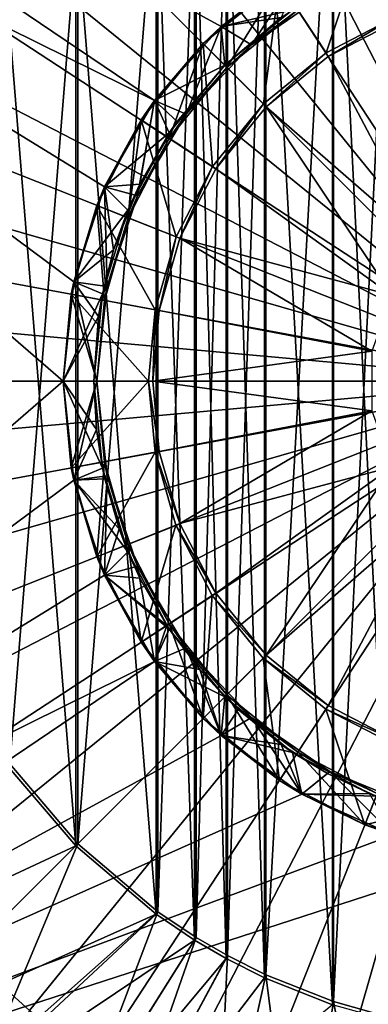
# Model space of a CAD drawing. Header units: metres. Extents: x -900 to 900, y -400 to 400.
# Tile 137 of 249: x -21 to -7, y -25 to 15. Entities that reach past the tile are written whole.
import ezdxf

# ---------------------------------------------------------------- set-up
doc = ezdxf.new("R2010")
doc.units = ezdxf.units.M

msp = doc.modelspace()

# ---------------------------------------------------------------- linework, layer by layer
at = {"layer": 'top'}
for points in [[(-5.948157, -26.198927, -517.427917), (-8.505677, 25.483677, -517.427917), (-5.948157, 26.198927, -517.427917)], [(-5.918982, 26.071234, -514.427917), (-8.463373, -25.359711, -514.427917), (-5.918982, -26.071234, -514.427917)], [(-5.918982, 26.071234, -514.427917), (-8.463373, 25.359711, -514.427917), (-8.463373, -25.359711, -514.427917)], [(-8.505677, -25.483677, -517.427917), (-11.281076, 24.382404, -517.427917), (-8.505677, 25.483677, -517.427917)], [(-8.463373, 25.359711, -514.427917), (-11.225679, -24.263712, -514.427917), (-8.463373, -25.359711, -514.427917)], [(-8.463373, 25.359711, -514.427917), (-11.225679, 24.263712, -514.427917), (-11.225679, -24.263712, -514.427917)], [(-5.948157, -26.198927, -517.427917), (-8.505677, -25.483677, -517.427917), (-8.505677, 25.483677, -517.427917)], [(-11.281076, -24.382404, -517.427917), (-12.852788, 23.59174, -517.427917), (-11.281076, 24.382404, -517.427917)], [(-11.225679, 24.263712, -514.427917), (-12.790017, -23.476776, -514.427917), (-11.225679, -24.263712, -514.427917)], [(-11.225679, 24.263712, -514.427917), (-12.790017, 23.476776, -514.427917), (-12.790017, -23.476776, -514.427917)], [(-8.505677, -25.483677, -517.427917), (-11.281076, -24.382404, -517.427917), (-11.281076, 24.382404, -517.427917)], [(-12.852788, -23.59174, -517.427917), (-14.140537, 22.843149, -517.427917), (-12.852788, 23.59174, -517.427917)], [(-12.790017, 23.476776, -514.427917), (-14.071715, -22.731705, -514.427917), (-12.790017, -23.476776, -514.427917)], [(-12.790017, 23.476776, -514.427917), (-14.071715, 22.731705, -514.427917), (-14.071715, -22.731705, -514.427917)], [(-11.281076, -24.382404, -517.427917), (-12.852788, -23.59174, -517.427917), (-12.852788, 23.59174, -517.427917)], [(-14.140537, -22.843149, -517.427917), (-15.713568, 21.79101, -517.427917), (-14.140537, 22.843149, -517.427917)], [(-14.071715, 22.731705, -514.427917), (-15.637327, -21.684502, -514.427917), (-14.071715, -22.731705, -514.427917)], [(-14.071715, 22.731705, -514.427917), (-15.637327, 21.684502, -514.427917), (-15.637327, -21.684502, -514.427917)], [(-12.852788, -23.59174, -517.427917), (-14.140537, -22.843149, -517.427917), (-14.140537, 22.843149, -517.427917)], [(-15.713568, -21.79101, -517.427917), (-18.996899, 18.996899, -517.427917), (-15.713568, 21.79101, -517.427917)], [(-14.140537, -22.843149, -517.427917), (-15.713568, -21.79101, -517.427917), (-15.713568, 21.79101, -517.427917)], [(-15.637327, 21.684502, -514.427917), (-18.90428, -18.90428, -514.427917), (-15.637327, -21.684502, -514.427917)], [(-15.637327, 21.684502, -514.427917), (-18.90428, 18.90428, -514.427917), (-18.90428, -18.90428, -514.427917)], [(-18.996899, -18.996899, -517.427917), (-21.79101, 15.713568, -517.427917), (-18.996899, 18.996899, -517.427917)], [(-15.713568, -21.79101, -517.427917), (-18.996899, -18.996899, -517.427917), (-18.996899, 18.996899, -517.427917)], [(-18.90428, 18.90428, -514.427917), (-21.684502, -15.637327, -514.427917), (-18.90428, -18.90428, -514.427917)], [(-18.90428, 18.90428, -514.427917), (-21.684502, 15.637327, -514.427917), (-21.684502, -15.637327, -514.427917)], [(-18.996899, -18.996899, -517.427917), (-21.79101, -15.713568, -517.427917), (-21.79101, 15.713568, -517.427917)], [(-18.90428, -18.90428, -514.427917), (-21.684502, -15.637327, -514.427917), (-25.4568, -25.446005, -513.617859)], [(-21.79101, -15.713568, -517.427917), (-18.996899, -18.996899, -517.427917), (-29.359222, -23.826532, -516.470337)], [(-22.692659, -27.93906, -513.617859), (-18.90428, -18.90428, -514.427917), (-25.4568, -25.446005, -513.617859)], [(-15.637327, -21.684502, -514.427917), (-18.90428, -18.90428, -514.427917), (-22.692659, -27.93906, -513.617859)], [(-29.359222, -23.826532, -516.470337), (-18.996899, -18.996899, -517.427917), (-26.741503, -26.731247, -516.470337)], [(-18.996899, -18.996899, -517.427917), (-15.713568, -21.79101, -517.427917), (-26.741503, -26.731247, -516.470337)], [(-19.004459, -30.567604, -513.617859), (-15.637327, -21.684502, -514.427917), (-22.692659, -27.93906, -513.617859)], [(-14.071715, -22.731705, -514.427917), (-15.637327, -21.684502, -514.427917), (-19.004459, -30.567604, -513.617859)], [(-26.741503, -26.731247, -516.470337), (-15.713568, -21.79101, -517.427917), (-23.837786, -29.350086, -516.470337)], [(-15.713568, -21.79101, -517.427917), (-14.140537, -22.843149, -517.427917), (-23.837786, -29.350086, -516.470337)], [(-23.837786, -29.350086, -516.470337), (-14.140537, -22.843149, -517.427917), (-19.962212, -32.111958, -516.470337)], [(-14.140537, -22.843149, -517.427917), (-12.852788, -23.59174, -517.427917), (-19.962212, -32.111958, -516.470337)], [(-17.17609, -31.631153, -513.617859), (-14.071715, -22.731705, -514.427917), (-19.004459, -30.567604, -513.617859)], [(-12.790017, -23.476776, -514.427917), (-14.071715, -22.731705, -514.427917), (-17.17609, -31.631153, -513.617859)], [(-19.962212, -32.111958, -516.470337), (-12.852788, -23.59174, -517.427917), (-18.044041, -33.227703, -516.470337)], [(-12.852788, -23.59174, -517.427917), (-11.281076, -24.382404, -517.427917), (-18.044041, -33.227703, -516.470337)], [(-13.254572, -33.464371, -513.617859), (-12.790017, -23.476776, -514.427917), (-17.17609, -31.631153, -513.617859)], [(-11.225679, -24.263712, -514.427917), (-12.790017, -23.476776, -514.427917), (-13.254572, -33.464371, -513.617859)], [(-18.044041, -33.227703, -516.470337), (-11.281076, -24.382404, -517.427917), (-8.505677, -25.483677, -517.427917)], [(-9.90994, -34.602615, -513.617859), (-11.225679, -24.263712, -514.427917), (-13.254572, -33.464371, -513.617859)], [(-8.463373, -25.359711, -514.427917), (-11.225679, -24.263712, -514.427917), (-9.90994, -34.602615, -513.617859)], [(-6.555231, -35.391762, -513.617859), (-8.463373, -25.359711, -514.427917), (-9.90994, -34.602615, -513.617859)], [(-5.918982, -26.071234, -514.427917), (-8.463373, -25.359711, -514.427917), (-6.555231, -35.391762, -513.617859)]]:
    msp.add_3dface(points, dxfattribs=at)
at = {"layer": 'top012'}
for points in [[(-51.002541, 35.269207, -504.348846), (-15.778372, 11.46307, -504.348846), (-55.270489, 31.001257, -504.348846)], [(-9.752541, 16.888752, -504.348846), (-13.050587, 14.492581, -504.348846), (-51.002541, 35.269207, -504.348846)], [(-13.050587, 14.492581, -504.348846), (-15.778372, 11.46307, -504.348846), (-51.002541, 35.269207, -504.348846)], [(-0.00254, 0.001257, -500.478394), (-6.031011, 32.57785, -500.752808), (-9.118542, 31.852089, -500.752808)], [(-9.118542, 31.852089, -500.752808), (-12.197501, 30.804827, -500.752808), (-0.00254, 0.001257, -500.478394)], [(-17.816677, 7.932621, -504.348846), (-19.076418, 4.055535, -504.348846), (-55.270489, 31.001257, -504.348846)], [(-19.076418, 4.055535, -504.348846), (-19.502541, 0.001257, -504.348846), (-55.270489, 31.001257, -504.348846)], [(-55.270489, 31.001257, -504.348846), (-19.502541, 0.001257, -504.348846), (-55.270489, -30.998743, -504.348846)], [(-55.270489, 31.001257, -504.348846), (-15.778372, 11.46307, -504.348846), (-17.816677, 7.932621, -504.348846)], [(-0.00254, 0.001257, -500.478394), (-12.197501, 30.804827, -500.752808), (-15.218926, 29.42979, -500.752808)], [(-0.00254, 0.001257, -500.478394), (-15.218926, 29.42979, -500.752808), (-18.131529, 27.730606, -500.752808)], [(-18.131529, 27.730606, -500.752808), (-20.88422, 25.721531, -500.752808), (-0.00254, 0.001257, -500.478394)], [(-23.428864, 23.427404, -500.752808), (-0.00254, 0.001257, -500.478394), (-20.88422, 25.721531, -500.752808)], [(-23.428864, 23.427404, -500.752808), (-25.722971, 20.882744, -500.752808), (-0.00254, 0.001257, -500.478394)], [(-25.722971, 20.882744, -500.752808), (-27.732025, 18.130037, -500.752808), (-0.00254, 0.001257, -500.478394)], [(-0.00254, 0.001257, -500.478394), (-27.732025, 18.130037, -500.752808), (-29.431189, 15.217422, -500.752808)], [(-10.67313, 16.32267, -516.818848), (-7.180387, 18.13213, -516.818848), (-8.768456, 13.409317, -516.818848)], [(-8.768456, 13.409317, -516.818848), (-7.180387, 18.13213, -516.818848), (-5.899162, 14.895793, -516.818848)], [(-13.050587, 14.492581, -509.918854), (-10.141697, 15.175577, -509.918854), (-9.752541, 16.888752, -509.918854)], [(-10.67313, 16.32267, -511.418854), (-13.050587, 14.492581, -509.918854), (-9.752541, 16.888752, -509.918854)], [(-13.050587, 14.492581, -504.348846), (-9.752541, 16.888752, -504.348846), (-13.050587, 14.492581, -507.018829)], [(-9.752541, 16.888752, -504.348846), (-9.752541, 16.888752, -507.018829), (-13.050587, 14.492581, -507.018829)], [(-13.050587, 14.492581, -507.018829), (-9.752541, 16.888752, -507.018829), (-10.607772, 14.853582, -507.018829)], [(-13.050587, 14.492581, -515.318848), (-9.752541, 16.888752, -515.318848), (-10.67313, 16.32267, -516.818848)], [(-9.752541, 16.888752, -515.318848), (-13.050587, 14.492581, -515.318848), (-11.81597, 13.747475, -515.318848)], [(-9.752541, 16.888752, -515.318848), (-11.81597, 13.747475, -515.318848), (-8.60778, 15.953231, -515.318848)], [(-13.791122, 13.78984, -511.418854), (-10.67313, 16.32267, -511.418854), (-12.818851, 12.817568, -511.418854)], [(-13.791122, 13.78984, -516.818848), (-10.67313, 16.32267, -516.818848), (-11.32989, 11.32859, -516.818848)], [(-10.67313, 16.32267, -511.418854), (-13.791122, 13.78984, -511.418854), (-13.050587, 14.492581, -509.918854)], [(-13.791122, 13.78984, -516.818848), (-13.050587, 14.492581, -515.318848), (-10.67313, 16.32267, -516.818848)], [(-12.818851, 12.817568, -511.418854), (-10.67313, 16.32267, -511.418854), (-9.920717, 15.171801, -511.418854)], [(-11.32989, 11.32859, -516.818848), (-10.67313, 16.32267, -516.818848), (-8.768456, 13.409317, -516.818848)], [(-8.60778, 15.953231, -515.318848), (-11.81597, 13.747475, -515.318848), (-9.920717, 15.171801, -511.418854)], [(-29.431189, 15.217422, -500.752808), (-30.806202, 12.195987, -500.752808), (-0.00254, 0.001257, -500.478394)], [(-12.907239, 12.905956, -509.918854), (-10.141697, 15.175577, -509.918854), (-13.050587, 14.492581, -509.918854)], [(-12.907239, 12.905956, -509.918854), (-10.607772, 14.853582, -507.018829), (-10.141697, 15.175577, -509.918854)], [(-9.920717, 15.171801, -511.418854), (-11.81597, 13.747475, -515.318848), (-12.818851, 12.817568, -511.418854)], [(-8.768456, 13.409317, -516.818848), (-5.899162, 14.895793, -516.818848), (-8.674462, 13.265568, -504.518829)], [(-5.899162, 14.895793, -516.818848), (-5.835932, 14.736104, -504.518829), (-8.674462, 13.265568, -504.518829)], [(-15.778372, 11.46307, -509.918854), (-12.907239, 12.905956, -509.918854), (-13.050587, 14.492581, -509.918854)], [(-13.791122, 13.78984, -511.418854), (-15.778372, 11.46307, -509.918854), (-13.050587, 14.492581, -509.918854)], [(-15.778372, 11.46307, -504.348846), (-13.050587, 14.492581, -504.348846), (-15.778372, 11.46307, -507.018829)], [(-13.050587, 14.492581, -504.348846), (-13.050587, 14.492581, -507.018829), (-15.778372, 11.46307, -507.018829)], [(-15.778372, 11.46307, -507.018829), (-13.050587, 14.492581, -507.018829), (-12.907239, 12.905956, -507.018829)], [(-15.778372, 11.46307, -515.318848), (-13.050587, 14.492581, -515.318848), (-13.791122, 13.78984, -516.818848)], [(-13.050587, 14.492581, -515.318848), (-15.778372, 11.46307, -515.318848), (-14.479084, 10.907462, -515.318848)], [(-13.050587, 14.492581, -515.318848), (-14.479084, 10.907462, -515.318848), (-11.81597, 13.747475, -515.318848)], [(-13.050587, 14.492581, -507.018829), (-10.607772, 14.853582, -507.018829), (-12.907239, 12.905956, -507.018829)], [(-12.907239, 12.905956, -507.018829), (-10.607772, 14.853582, -507.018829), (-12.907239, 12.905956, -509.918854)], [(-4.502054, 5.363568, -504.518829), (-8.674462, 13.265568, -504.518829), (-5.835932, 14.736104, -504.518829)], [(-16.323954, 10.671847, -511.418854), (-13.791122, 13.78984, -511.418854), (-15.173084, 9.919434, -511.418854)], [(-16.323954, 10.671847, -516.818848), (-13.791122, 13.78984, -516.818848), (-13.410613, 8.767153, -516.818848)], [(-13.791122, 13.78984, -511.418854), (-16.323954, 10.671847, -511.418854), (-15.778372, 11.46307, -509.918854)], [(-16.323954, 10.671847, -516.818848), (-15.778372, 11.46307, -515.318848), (-13.791122, 13.78984, -516.818848)], [(-15.173084, 9.919434, -511.418854), (-13.791122, 13.78984, -511.418854), (-12.818851, 12.817568, -511.418854)], [(-11.81597, 13.747475, -515.318848), (-14.479084, 10.907462, -515.318848), (-12.818851, 12.817568, -511.418854)], [(-13.410613, 8.767153, -516.818848), (-13.791122, 13.78984, -516.818848), (-11.32989, 11.32859, -516.818848)], [(-11.32989, 11.32859, -516.818848), (-8.768456, 13.409317, -516.818848), (-11.208435, 11.207152, -504.518829)], [(-8.768456, 13.409317, -516.818848), (-8.674462, 13.265568, -504.518829), (-11.208435, 11.207152, -504.518829)], [(-15.176861, 10.140414, -509.918854), (-12.907239, 12.905956, -509.918854), (-15.778372, 11.46307, -509.918854)], [(-12.907239, 12.905956, -507.018829), (-14.854865, 10.606489, -507.018829), (-15.778372, 11.46307, -507.018829)], [(-14.854865, 10.606489, -507.018829), (-12.907239, 12.905956, -509.918854), (-15.176861, 10.140414, -509.918854)], [(-14.854865, 10.606489, -507.018829), (-12.907239, 12.905956, -507.018829), (-12.907239, 12.905956, -509.918854)], [(-11.208435, 11.207152, -504.518829), (-8.674462, 13.265568, -504.518829), (-4.502054, 5.363568, -504.518829)], [(-12.818851, 12.817568, -511.418854), (-14.479084, 10.907462, -515.318848), (-15.173084, 9.919434, -511.418854)], [(-31.853441, 9.11702, -500.752808), (-0.00254, 0.001257, -500.478394), (-30.806202, 12.195987, -500.752808)], [(-17.816677, 7.932621, -509.918854), (-15.176861, 10.140414, -509.918854), (-15.778372, 11.46307, -509.918854)], [(-16.323954, 10.671847, -511.418854), (-17.816677, 7.932621, -509.918854), (-15.778372, 11.46307, -509.918854)], [(-17.816677, 7.932621, -504.348846), (-15.778372, 11.46307, -504.348846), (-17.816677, 7.932621, -507.018829)], [(-15.778372, 11.46307, -504.348846), (-15.778372, 11.46307, -507.018829), (-17.816677, 7.932621, -507.018829)], [(-15.778372, 11.46307, -507.018829), (-16.379646, 8.054388, -507.018829), (-17.816677, 7.932621, -507.018829)], [(-17.816677, 7.932621, -515.318848), (-15.778372, 11.46307, -515.318848), (-16.323954, 10.671847, -516.818848)], [(-15.778372, 11.46307, -515.318848), (-17.816677, 7.932621, -515.318848), (-16.474243, 7.564233, -515.318848)], [(-15.778372, 11.46307, -515.318848), (-16.474243, 7.564233, -515.318848), (-14.479084, 10.907462, -515.318848)], [(-14.854865, 10.606489, -507.018829), (-16.379646, 8.054388, -507.018829), (-15.778372, 11.46307, -507.018829)], [(-13.410613, 8.767153, -516.818848), (-11.32989, 11.32859, -516.818848), (-13.26685, 8.67318, -504.518829)], [(-11.32989, 11.32859, -516.818848), (-11.208435, 11.207152, -504.518829), (-13.26685, 8.67318, -504.518829)], [(-14.479084, 10.907462, -515.318848), (-16.474243, 7.564233, -515.318848), (-15.173084, 9.919434, -511.418854)], [(-6.064718, 3.501257, -504.518829), (-13.26685, 8.67318, -504.518829), (-11.208435, 11.207152, -504.518829)], [(-6.064718, 3.501257, -504.518829), (-11.208435, 11.207152, -504.518829), (-4.502054, 5.363568, -504.518829)], [(-18.133411, 7.179104, -511.418854), (-16.323954, 10.671847, -511.418854), (-16.854954, 6.672974, -511.418854)], [(-18.133411, 7.179104, -516.818848), (-16.323954, 10.671847, -516.818848), (-14.897084, 5.897859, -516.818848)], [(-16.323954, 10.671847, -511.418854), (-18.133411, 7.179104, -511.418854), (-17.816677, 7.932621, -509.918854)], [(-18.133411, 7.179104, -516.818848), (-17.816677, 7.932621, -515.318848), (-16.323954, 10.671847, -516.818848)], [(-16.854954, 6.672974, -511.418854), (-16.323954, 10.671847, -511.418854), (-15.173084, 9.919434, -511.418854)], [(-16.379646, 8.054388, -507.018829), (-14.854865, 10.606489, -507.018829), (-15.176861, 10.140414, -509.918854)], [(-14.897084, 5.897859, -516.818848), (-16.323954, 10.671847, -516.818848), (-13.410613, 8.767153, -516.818848)], [(-16.863342, 6.98523, -509.918854), (-15.176861, 10.140414, -509.918854), (-17.816677, 7.932621, -509.918854)], [(-16.379646, 8.054388, -507.018829), (-15.176861, 10.140414, -509.918854), (-16.863342, 6.98523, -509.918854)], [(-15.173084, 9.919434, -511.418854), (-16.474243, 7.564233, -515.318848), (-16.854954, 6.672974, -511.418854)], [(-31.853441, 9.11702, -500.752808), (-32.579182, 6.029484, -500.752808), (-0.00254, 0.001257, -500.478394)], [(-14.897084, 5.897859, -516.818848), (-13.410613, 8.767153, -516.818848), (-14.737387, 5.834649, -504.518829)], [(-13.410613, 8.767153, -516.818848), (-13.26685, 8.67318, -504.518829), (-14.737387, 5.834649, -504.518829)], [(-14.737387, 5.834649, -504.518829), (-13.26685, 8.67318, -504.518829), (-6.064718, 3.501257, -504.518829)], [(-16.379646, 8.054388, -507.018829), (-17.447044, 5.363325, -507.018829), (-17.816677, 7.932621, -507.018829)], [(-17.447044, 5.363325, -507.018829), (-16.379646, 8.054388, -507.018829), (-16.863342, 6.98523, -509.918854)], [(-19.076418, 4.055535, -509.918854), (-16.863342, 6.98523, -509.918854), (-17.816677, 7.932621, -509.918854)], [(-18.133411, 7.179104, -511.418854), (-19.076418, 4.055535, -509.918854), (-17.816677, 7.932621, -509.918854)], [(-19.076418, 4.055535, -504.348846), (-17.816677, 7.932621, -504.348846), (-19.076418, 4.055535, -507.018829)], [(-17.816677, 7.932621, -504.348846), (-17.816677, 7.932621, -507.018829), (-19.076418, 4.055535, -507.018829)], [(-17.816677, 7.932621, -507.018829), (-17.447044, 5.363325, -507.018829), (-19.076418, 4.055535, -507.018829)], [(-19.076418, 4.055535, -515.318848), (-17.816677, 7.932621, -515.318848), (-18.133411, 7.179104, -516.818848)], [(-17.816677, 7.932621, -515.318848), (-19.076418, 4.055535, -515.318848), (-17.709393, 3.872045, -515.318848)], [(-17.816677, 7.932621, -515.318848), (-17.709393, 3.872045, -515.318848), (-16.474243, 7.564233, -515.318848)], [(-16.474243, 7.564233, -515.318848), (-17.709393, 3.872045, -515.318848), (-16.854954, 6.672974, -511.418854)], [(-19.176994, 3.549537, -511.418854), (-18.133411, 7.179104, -511.418854), (-17.824949, 3.299337, -511.418854)], [(-19.176994, 3.549537, -516.818848), (-18.133411, 7.179104, -516.818848), (-15.754386, 2.916167, -516.818848)], [(-18.133411, 7.179104, -511.418854), (-19.176994, 3.549537, -511.418854), (-19.076418, 4.055535, -509.918854)], [(-19.176994, 3.549537, -516.818848), (-19.076418, 4.055535, -515.318848), (-18.133411, 7.179104, -516.818848)], [(-17.901871, 3.561656, -509.918854), (-16.863342, 6.98523, -509.918854), (-19.076418, 4.055535, -509.918854)], [(-17.824949, 3.299337, -511.418854), (-18.133411, 7.179104, -511.418854), (-16.854954, 6.672974, -511.418854)], [(-15.754386, 2.916167, -516.818848), (-18.133411, 7.179104, -516.818848), (-14.897084, 5.897859, -516.818848)], [(-17.447044, 5.363325, -507.018829), (-16.863342, 6.98523, -509.918854), (-17.901871, 3.561656, -509.918854)], [(-16.854954, 6.672974, -511.418854), (-17.709393, 3.872045, -515.318848), (-17.824949, 3.299337, -511.418854)], [(-32.998241, 2.977947, -500.752808), (-0.00254, 0.001257, -500.478394), (-32.579182, 6.029484, -500.752808)], [(-15.754386, 2.916167, -516.818848), (-14.897084, 5.897859, -516.818848), (-15.5855, 2.884922, -504.518829)], [(-14.897084, 5.897859, -516.818848), (-14.737387, 5.834649, -504.518829), (-15.5855, 2.884922, -504.518829)], [(-6.896194, 1.216794, -504.518829), (-15.5855, 2.884922, -504.518829), (-14.737387, 5.834649, -504.518829)], [(-6.896194, 1.216794, -504.518829), (-14.737387, 5.834649, -504.518829), (-6.064718, 3.501257, -504.518829)], [(-17.447044, 5.363325, -507.018829), (-18.059883, 2.646038, -507.018829), (-19.076418, 4.055535, -507.018829)], [(-18.059883, 2.646038, -507.018829), (-17.447044, 5.363325, -507.018829), (-17.901871, 3.561656, -509.918854)], [(-19.502541, 0.001257, -509.918854), (-17.901871, 3.561656, -509.918854), (-19.076418, 4.055535, -509.918854)], [(-19.176994, 3.549537, -511.418854), (-19.502541, 0.001257, -509.918854), (-19.076418, 4.055535, -509.918854)], [(-19.502541, 0.001257, -504.348846), (-19.076418, 4.055535, -504.348846), (-19.502541, 0.001257, -507.018829)], [(-19.076418, 4.055535, -504.348846), (-19.076418, 4.055535, -507.018829), (-19.502541, 0.001257, -507.018829)], [(-19.076418, 4.055535, -507.018829), (-18.059883, 2.646038, -507.018829), (-19.502541, 0.001257, -507.018829)], [(-19.502541, 0.001257, -515.318848), (-19.076418, 4.055535, -515.318848), (-19.176994, 3.549537, -516.818848)], [(-19.076418, 4.055535, -515.318848), (-19.502541, 0.001257, -515.318848), (-18.127541, 0.001257, -515.318848)], [(-19.076418, 4.055535, -515.318848), (-18.127541, 0.001257, -515.318848), (-17.709393, 3.872045, -515.318848)], [(-17.709393, 3.872045, -515.318848), (-18.127541, 0.001257, -515.318848), (-17.824949, 3.299337, -511.418854)], [(-18.252541, 0.001257, -509.918854), (-17.901871, 3.561656, -509.918854), (-19.502541, 0.001257, -509.918854)], [(-19.502541, 0.001257, -511.418854), (-19.176994, 3.549537, -511.418854), (-18.127541, 0.001257, -511.418854)], [(-19.502541, 0.001257, -516.818848), (-19.176994, 3.549537, -516.818848), (-16.02182, 0.001257, -516.818848)], [(-19.176994, 3.549537, -511.418854), (-19.502541, 0.001257, -511.418854), (-19.502541, 0.001257, -509.918854)], [(-19.502541, 0.001257, -516.818848), (-19.502541, 0.001257, -515.318848), (-19.176994, 3.549537, -516.818848)], [(-18.127541, 0.001257, -511.418854), (-19.176994, 3.549537, -511.418854), (-17.824949, 3.299337, -511.418854)], [(-16.02182, 0.001257, -516.818848), (-19.176994, 3.549537, -516.818848), (-15.754386, 2.916167, -516.818848)], [(-18.059883, 2.646038, -507.018829), (-17.901871, 3.561656, -509.918854), (-18.252541, 0.001257, -509.918854)], [(-17.824949, 3.299337, -511.418854), (-18.127541, 0.001257, -515.318848), (-18.127541, 0.001257, -511.418854)], [(-32.998241, 2.977947, -500.752808), (-33.132393, 0.001257, -500.752808), (-0.00254, 0.001257, -500.478394)], [(-16.02182, 0.001257, -516.818848), (-15.754386, 2.916167, -516.818848), (-15.850069, 0.001257, -504.518829)], [(-15.754386, 2.916167, -516.818848), (-15.5855, 2.884922, -504.518829), (-15.850069, 0.001257, -504.518829)], [(-15.850069, 0.001257, -504.518829), (-15.5855, 2.884922, -504.518829), (-6.896194, 1.216794, -504.518829)], [(-18.059883, 2.646038, -507.018829), (-18.252541, 0.001257, -507.018829), (-19.502541, 0.001257, -507.018829)], [(-18.252541, 0.001257, -507.018829), (-18.059883, 2.646038, -507.018829), (-18.252541, 0.001257, -509.918854)], [(-6.896194, -1.21428, -504.518829), (-15.850069, 0.001257, -504.518829), (-6.896194, 1.216794, -504.518829)], [(-19.502541, 0.001257, -504.348846), (-19.076418, -4.053021, -504.348846), (-55.270489, -30.998743, -504.348846)], [(-33.132393, 0.001257, -500.752808), (-32.998241, -2.975432, -500.752808), (-0.00254, 0.001257, -500.478394)], [(-32.998241, -2.975432, -500.752808), (-32.579182, -6.026969, -500.752808), (-0.00254, 0.001257, -500.478394)], [(-32.579182, -6.026969, -500.752808), (-31.853441, -9.114505, -500.752808), (-0.00254, 0.001257, -500.478394)], [(-31.853441, -9.114505, -500.752808), (-30.806202, -12.193473, -500.752808), (-0.00254, 0.001257, -500.478394)], [(-29.431189, -15.214909, -500.752808), (-0.00254, 0.001257, -500.478394), (-30.806202, -12.193473, -500.752808)], [(-0.00254, 0.001257, -500.478394), (-29.431189, -15.214909, -500.752808), (-27.732025, -18.127523, -500.752808)], [(-25.722971, -20.88023, -500.752808), (-0.00254, 0.001257, -500.478394), (-27.732025, -18.127523, -500.752808)], [(-25.722971, -20.88023, -500.752808), (-23.428864, -23.424891, -500.752808), (-0.00254, 0.001257, -500.478394)], [(-23.428864, -23.424891, -500.752808), (-20.88422, -25.719017, -500.752808), (-0.00254, 0.001257, -500.478394)], [(-18.131529, -27.72809, -500.752808), (-0.00254, 0.001257, -500.478394), (-20.88422, -25.719017, -500.752808)], [(-19.176994, -3.547022, -511.418854), (-19.502541, 0.001257, -511.418854), (-18.127541, 0.001257, -511.418854)], [(-17.901871, -3.559141, -509.918854), (-18.252541, 0.001257, -509.918854), (-19.502541, 0.001257, -509.918854)], [(-19.502541, 0.001257, -509.918854), (-19.076418, -4.053021, -509.918854), (-17.901871, -3.559141, -509.918854)], [(-19.176994, -3.547022, -516.818848), (-19.502541, 0.001257, -516.818848), (-16.02182, 0.001257, -516.818848)], [(-19.076418, -4.053021, -509.918854), (-19.502541, 0.001257, -509.918854), (-19.176994, -3.547022, -511.418854)], [(-19.176994, -3.547022, -511.418854), (-19.502541, 0.001257, -509.918854), (-19.502541, 0.001257, -511.418854)], [(-19.502541, 0.001257, -507.018829), (-19.076418, -4.053021, -507.018829), (-19.502541, 0.001257, -504.348846)], [(-19.076418, -4.053021, -507.018829), (-19.076418, -4.053021, -504.348846), (-19.502541, 0.001257, -504.348846)], [(-19.502541, 0.001257, -507.018829), (-18.252541, 0.001257, -507.018829), (-18.145536, -1.972122, -507.018829)], [(-19.076418, -4.053021, -507.018829), (-19.502541, 0.001257, -507.018829), (-18.145536, -1.972122, -507.018829)], [(-19.502541, 0.001257, -516.818848), (-19.176994, -3.547022, -516.818848), (-19.502541, 0.001257, -515.318848)], [(-19.176994, -3.547022, -516.818848), (-19.076418, -4.053021, -515.318848), (-19.502541, 0.001257, -515.318848)], [(-19.502541, 0.001257, -515.318848), (-19.076418, -4.053021, -515.318848), (-18.127541, 0.001257, -515.318848)], [(-19.176994, -3.547022, -511.418854), (-18.127541, 0.001257, -511.418854), (-17.824949, -3.296823, -511.418854)], [(-19.176994, -3.547022, -516.818848), (-16.02182, 0.001257, -516.818848), (-15.755949, -2.905191, -516.818848)], [(-18.127541, 0.001257, -515.318848), (-19.076418, -4.053021, -515.318848), (-17.709393, -3.869531, -515.318848)], [(-18.252541, 0.001257, -507.018829), (-18.252541, 0.001257, -509.918854), (-18.145536, -1.972122, -507.018829)], [(-18.252541, 0.001257, -509.918854), (-17.901871, -3.559141, -509.918854), (-18.145536, -1.972122, -507.018829)], [(-0.00254, 0.001257, -500.478394), (-18.131529, -27.72809, -500.752808), (-15.218926, -29.427277, -500.752808)], [(-17.824949, -3.296823, -511.418854), (-18.127541, 0.001257, -515.318848), (-17.709393, -3.869531, -515.318848)], [(-17.824949, -3.296823, -511.418854), (-18.127541, 0.001257, -511.418854), (-18.127541, 0.001257, -515.318848)], [(-15.850069, 0.001257, -504.518829), (-15.587047, -2.874038, -504.518829), (-16.02182, 0.001257, -516.818848)], [(-15.587047, -2.874038, -504.518829), (-15.755949, -2.905191, -516.818848), (-16.02182, 0.001257, -516.818848)], [(-6.896194, -1.21428, -504.518829), (-15.587047, -2.874038, -504.518829), (-15.850069, 0.001257, -504.518829)], [(-15.218926, -29.427277, -500.752808), (-12.197501, -30.802313, -500.752808), (-0.00254, 0.001257, -500.478394)], [(-0.00254, 0.001257, -500.478394), (-12.197501, -30.802313, -500.752808), (-9.118542, -31.849575, -500.752808)], [(-6.031011, -32.575336, -500.752808), (-0.00254, 0.001257, -500.478394), (-9.118542, -31.849575, -500.752808)], [(-14.740459, -5.824368, -504.518829), (-15.587047, -2.874038, -504.518829), (-6.896194, -1.21428, -504.518829)], [(-6.064718, -3.498743, -504.518829), (-14.740459, -5.824368, -504.518829), (-6.896194, -1.21428, -504.518829)], [(-19.076418, -4.053021, -507.018829), (-18.145536, -1.972122, -507.018829), (-17.808771, -3.998823, -507.018829)], [(-18.145536, -1.972122, -507.018829), (-17.901871, -3.559141, -509.918854), (-17.808771, -3.998823, -507.018829)], [(-18.133411, -7.176589, -516.818848), (-19.176994, -3.547022, -516.818848), (-15.755949, -2.905191, -516.818848)], [(-18.133411, -7.176589, -516.818848), (-15.755949, -2.905191, -516.818848), (-14.90019, -5.887493, -516.818848)], [(-15.587047, -2.874038, -504.518829), (-14.740459, -5.824368, -504.518829), (-15.755949, -2.905191, -516.818848)], [(-14.740459, -5.824368, -504.518829), (-14.90019, -5.887493, -516.818848), (-15.755949, -2.905191, -516.818848)], [(-18.133411, -7.176589, -511.418854), (-19.176994, -3.547022, -511.418854), (-17.824949, -3.296823, -511.418854)], [(-18.133411, -7.176589, -511.418854), (-19.076418, -4.053021, -509.918854), (-19.176994, -3.547022, -511.418854)], [(-19.176994, -3.547022, -516.818848), (-18.133411, -7.176589, -516.818848), (-19.076418, -4.053021, -515.318848)], [(-19.076418, -4.053021, -509.918854), (-16.863342, -6.982716, -509.918854), (-17.901871, -3.559141, -509.918854)], [(-18.133411, -7.176589, -511.418854), (-17.824949, -3.296823, -511.418854), (-16.854954, -6.670459, -511.418854)], [(-17.901871, -3.559141, -509.918854), (-17.223524, -6.040285, -507.018829), (-17.808771, -3.998823, -507.018829)], [(-17.901871, -3.559141, -509.918854), (-16.863342, -6.982716, -509.918854), (-17.223524, -6.040285, -507.018829)], [(-16.854954, -6.670459, -511.418854), (-17.824949, -3.296823, -511.418854), (-17.709393, -3.869531, -515.318848)], [(-6.064718, -3.498743, -504.518829), (-13.271228, -8.663965, -504.518829), (-14.740459, -5.824368, -504.518829)], [(-11.213714, -11.199357, -504.518829), (-13.271228, -8.663965, -504.518829), (-6.064718, -3.498743, -504.518829)], [(-4.502054, -5.361054, -504.518829), (-11.213714, -11.199357, -504.518829), (-6.064718, -3.498743, -504.518829)], [(-19.076418, -4.053021, -515.318848), (-17.816677, -7.930108, -515.318848), (-17.709393, -3.869531, -515.318848)], [(-17.223524, -6.040285, -507.018829), (-19.076418, -4.053021, -507.018829), (-17.808771, -3.998823, -507.018829)], [(-17.709393, -3.869531, -515.318848), (-17.816677, -7.930108, -515.318848), (-16.474243, -7.561719, -515.318848)], [(-16.854954, -6.670459, -511.418854), (-17.709393, -3.869531, -515.318848), (-16.474243, -7.561719, -515.318848)], [(-55.270489, -30.998743, -504.348846), (-19.076418, -4.053021, -504.348846), (-17.816677, -7.930108, -504.348846)], [(-19.076418, -4.053021, -509.918854), (-17.816677, -7.930108, -509.918854), (-16.863342, -6.982716, -509.918854)], [(-17.816677, -7.930108, -509.918854), (-19.076418, -4.053021, -509.918854), (-18.133411, -7.176589, -511.418854)], [(-19.076418, -4.053021, -507.018829), (-17.816677, -7.930108, -507.018829), (-19.076418, -4.053021, -504.348846)], [(-17.816677, -7.930108, -507.018829), (-17.816677, -7.930108, -504.348846), (-19.076418, -4.053021, -504.348846)], [(-17.816677, -7.930108, -507.018829), (-19.076418, -4.053021, -507.018829), (-17.223524, -6.040285, -507.018829)], [(-18.133411, -7.176589, -516.818848), (-17.816677, -7.930108, -515.318848), (-19.076418, -4.053021, -515.318848)], [(-4.502054, -5.361054, -504.518829), (-8.68013, -13.259346, -504.518829), (-11.213714, -11.199357, -504.518829)], [(-5.841479, -14.731392, -504.518829), (-8.68013, -13.259346, -504.518829), (-4.502054, -5.361054, -504.518829)], [(-16.323954, -10.669333, -516.818848), (-18.133411, -7.176589, -516.818848), (-14.90019, -5.887493, -516.818848)], [(-16.323954, -10.669333, -516.818848), (-14.90019, -5.887493, -516.818848), (-13.415038, -8.757866, -516.818848)], [(-14.740459, -5.824368, -504.518829), (-13.271228, -8.663965, -504.518829), (-14.90019, -5.887493, -516.818848)], [(-13.271228, -8.663965, -504.518829), (-13.415038, -8.757866, -516.818848), (-14.90019, -5.887493, -516.818848)], [(-16.379646, -8.051873, -507.018829), (-17.816677, -7.930108, -507.018829), (-17.223524, -6.040285, -507.018829)], [(-16.863342, -6.982716, -509.918854), (-16.379646, -8.051873, -507.018829), (-17.223524, -6.040285, -507.018829)], [(-16.323954, -10.669333, -511.418854), (-18.133411, -7.176589, -511.418854), (-16.854954, -6.670459, -511.418854)], [(-16.323954, -10.669333, -511.418854), (-16.854954, -6.670459, -511.418854), (-15.173084, -9.91692, -511.418854)], [(-15.173084, -9.91692, -511.418854), (-16.854954, -6.670459, -511.418854), (-16.474243, -7.561719, -515.318848)], [(-16.323954, -10.669333, -511.418854), (-17.816677, -7.930108, -509.918854), (-18.133411, -7.176589, -511.418854)], [(-18.133411, -7.176589, -516.818848), (-16.323954, -10.669333, -516.818848), (-17.816677, -7.930108, -515.318848)], [(-17.816677, -7.930108, -509.918854), (-15.176861, -10.137899, -509.918854), (-16.863342, -6.982716, -509.918854)], [(-16.863342, -6.982716, -509.918854), (-15.176861, -10.137899, -509.918854), (-16.379646, -8.051873, -507.018829)], [(-17.816677, -7.930108, -515.318848), (-15.778372, -11.460555, -515.318848), (-16.474243, -7.561719, -515.318848)], [(-15.173084, -9.91692, -511.418854), (-16.474243, -7.561719, -515.318848), (-14.479084, -10.904948, -515.318848)], [(-16.474243, -7.561719, -515.318848), (-15.778372, -11.460555, -515.318848), (-14.479084, -10.904948, -515.318848)], [(-17.816677, -7.930108, -504.348846), (-15.778372, -11.460555, -504.348846), (-55.270489, -30.998743, -504.348846)], [(-17.816677, -7.930108, -509.918854), (-15.778372, -11.460555, -509.918854), (-15.176861, -10.137899, -509.918854)], [(-15.778372, -11.460555, -509.918854), (-17.816677, -7.930108, -509.918854), (-16.323954, -10.669333, -511.418854)], [(-17.816677, -7.930108, -507.018829), (-15.778372, -11.460555, -507.018829), (-17.816677, -7.930108, -504.348846)], [(-15.778372, -11.460555, -507.018829), (-15.778372, -11.460555, -504.348846), (-17.816677, -7.930108, -504.348846)], [(-15.778372, -11.460555, -507.018829), (-17.816677, -7.930108, -507.018829), (-15.277708, -9.985321, -507.018829)], [(-17.816677, -7.930108, -507.018829), (-16.379646, -8.051873, -507.018829), (-15.277708, -9.985321, -507.018829)], [(-16.323954, -10.669333, -516.818848), (-15.778372, -11.460555, -515.318848), (-17.816677, -7.930108, -515.318848)], [(-15.176861, -10.137899, -509.918854), (-15.277708, -9.985321, -507.018829), (-16.379646, -8.051873, -507.018829)], [(-13.791122, -13.787325, -516.818848), (-16.323954, -10.669333, -516.818848), (-13.415038, -8.757866, -516.818848)], [(-13.791122, -13.787325, -516.818848), (-13.415038, -8.757866, -516.818848), (-11.335226, -11.320738, -516.818848)], [(-13.271228, -8.663965, -504.518829), (-11.213714, -11.199357, -504.518829), (-13.415038, -8.757866, -516.818848)], [(-11.213714, -11.199357, -504.518829), (-11.335226, -11.320738, -516.818848), (-13.415038, -8.757866, -516.818848)], [(-13.791122, -13.787325, -511.418854), (-16.323954, -10.669333, -511.418854), (-15.173084, -9.91692, -511.418854)], [(-15.778372, -11.460555, -507.018829), (-15.277708, -9.985321, -507.018829), (-13.930263, -11.792006, -507.018829)], [(-15.277708, -9.985321, -507.018829), (-15.176861, -10.137899, -509.918854), (-13.930263, -11.792006, -507.018829)], [(-13.791122, -13.787325, -511.418854), (-15.173084, -9.91692, -511.418854), (-12.818851, -12.815053, -511.418854)], [(-12.818851, -12.815053, -511.418854), (-15.173084, -9.91692, -511.418854), (-14.479084, -10.904948, -515.318848)], [(-15.778372, -11.460555, -509.918854), (-12.907239, -12.903441, -509.918854), (-15.176861, -10.137899, -509.918854)], [(-15.176861, -10.137899, -509.918854), (-12.907239, -12.903441, -509.918854), (-13.930263, -11.792006, -507.018829)], [(-13.791122, -13.787325, -511.418854), (-15.778372, -11.460555, -509.918854), (-16.323954, -10.669333, -511.418854)], [(-16.323954, -10.669333, -516.818848), (-13.791122, -13.787325, -516.818848), (-15.778372, -11.460555, -515.318848)], [(-15.778372, -11.460555, -515.318848), (-13.050587, -14.490067, -515.318848), (-14.479084, -10.904948, -515.318848)], [(-12.818851, -12.815053, -511.418854), (-14.479084, -10.904948, -515.318848), (-11.81597, -13.744961, -515.318848)], [(-14.479084, -10.904948, -515.318848), (-13.050587, -14.490067, -515.318848), (-11.81597, -13.744961, -515.318848)], [(-11.213714, -11.199357, -504.518829), (-8.68013, -13.259346, -504.518829), (-11.335226, -11.320738, -516.818848)], [(-55.270489, -30.998743, -504.348846), (-15.778372, -11.460555, -504.348846), (-51.002541, -35.266693, -504.348846)], [(-51.002541, -35.266693, -504.348846), (-15.778372, -11.460555, -504.348846), (-13.050587, -14.490067, -504.348846)], [(-15.778372, -11.460555, -509.918854), (-13.050587, -14.490067, -509.918854), (-12.907239, -12.903441, -509.918854)], [(-13.050587, -14.490067, -509.918854), (-15.778372, -11.460555, -509.918854), (-13.791122, -13.787325, -511.418854)], [(-15.778372, -11.460555, -507.018829), (-13.050587, -14.490067, -507.018829), (-15.778372, -11.460555, -504.348846)], [(-13.050587, -14.490067, -507.018829), (-13.050587, -14.490067, -504.348846), (-15.778372, -11.460555, -504.348846)], [(-13.050587, -14.490067, -507.018829), (-15.778372, -11.460555, -507.018829), (-13.930263, -11.792006, -507.018829)], [(-13.791122, -13.787325, -516.818848), (-13.050587, -14.490067, -515.318848), (-15.778372, -11.460555, -515.318848)], [(-10.67313, -16.320156, -516.818848), (-13.791122, -13.787325, -516.818848), (-11.335226, -11.320738, -516.818848)], [(-8.68013, -13.259346, -504.518829), (-8.774184, -13.403055, -516.818848), (-11.335226, -11.320738, -516.818848)], [(-10.67313, -16.320156, -516.818848), (-11.335226, -11.320738, -516.818848), (-8.774184, -13.403055, -516.818848)], [(-13.930263, -11.792006, -507.018829), (-12.907239, -12.903441, -509.918854), (-12.361873, -13.426677, -507.018829)], [(-13.050587, -14.490067, -507.018829), (-13.930263, -11.792006, -507.018829), (-12.361873, -13.426677, -507.018829)], [(-10.67313, -16.320156, -511.418854), (-13.791122, -13.787325, -511.418854), (-12.818851, -12.815053, -511.418854)], [(-10.67313, -16.320156, -511.418854), (-12.818851, -12.815053, -511.418854), (-9.920717, -15.169287, -511.418854)], [(-9.920717, -15.169287, -511.418854), (-12.818851, -12.815053, -511.418854), (-11.81597, -13.744961, -515.318848)], [(-13.050587, -14.490067, -509.918854), (-10.141697, -15.173063, -509.918854), (-12.907239, -12.903441, -509.918854)], [(-12.907239, -12.903441, -509.918854), (-10.141697, -15.173063, -509.918854), (-12.361873, -13.426677, -507.018829)], [(-8.68013, -13.259346, -504.518829), (-5.841479, -14.731392, -504.518829), (-8.774184, -13.403055, -516.818848)], [(-10.607772, -14.851068, -507.018829), (-13.050587, -14.490067, -507.018829), (-12.361873, -13.426677, -507.018829)], [(-12.361873, -13.426677, -507.018829), (-10.141697, -15.173063, -509.918854), (-10.607772, -14.851068, -507.018829)], [(-7.180387, -18.129614, -516.818848), (-10.67313, -16.320156, -516.818848), (-8.774184, -13.403055, -516.818848)], [(-5.841479, -14.731392, -504.518829), (-5.904769, -14.891058, -516.818848), (-8.774184, -13.403055, -516.818848)], [(-7.180387, -18.129614, -516.818848), (-8.774184, -13.403055, -516.818848), (-5.904769, -14.891058, -516.818848)], [(-10.67313, -16.320156, -511.418854), (-13.050587, -14.490067, -509.918854), (-13.791122, -13.787325, -511.418854)], [(-13.791122, -13.787325, -516.818848), (-10.67313, -16.320156, -516.818848), (-13.050587, -14.490067, -515.318848)], [(-13.050587, -14.490067, -515.318848), (-9.752541, -16.886238, -515.318848), (-11.81597, -13.744961, -515.318848)], [(-9.920717, -15.169287, -511.418854), (-11.81597, -13.744961, -515.318848), (-8.60778, -15.950717, -515.318848)], [(-11.81597, -13.744961, -515.318848), (-9.752541, -16.886238, -515.318848), (-8.60778, -15.950717, -515.318848)], [(-13.050587, -14.490067, -504.348846), (-9.752541, -16.886238, -504.348846), (-51.002541, -35.266693, -504.348846)], [(-13.050587, -14.490067, -509.918854), (-9.752541, -16.886238, -509.918854), (-10.141697, -15.173063, -509.918854)], [(-9.752541, -16.886238, -509.918854), (-13.050587, -14.490067, -509.918854), (-10.67313, -16.320156, -511.418854)], [(-13.050587, -14.490067, -507.018829), (-9.752541, -16.886238, -507.018829), (-13.050587, -14.490067, -504.348846)], [(-9.752541, -16.886238, -507.018829), (-9.752541, -16.886238, -504.348846), (-13.050587, -14.490067, -504.348846)], [(-9.752541, -16.886238, -507.018829), (-13.050587, -14.490067, -507.018829), (-10.607772, -14.851068, -507.018829)], [(-10.67313, -16.320156, -516.818848), (-9.752541, -16.886238, -515.318848), (-13.050587, -14.490067, -515.318848)], [(-10.141697, -15.173063, -509.918854), (-8.711265, -16.036842, -507.018829), (-10.607772, -14.851068, -507.018829)], [(-8.711265, -16.036842, -507.018829), (-9.752541, -16.886238, -507.018829), (-10.607772, -14.851068, -507.018829)], [(-7.180387, -18.129614, -511.418854), (-10.67313, -16.320156, -511.418854), (-9.920717, -15.169287, -511.418854)], [(-10.141697, -15.173063, -509.918854), (-6.986513, -16.859545, -509.918854), (-8.711265, -16.036842, -507.018829)], [(-9.752541, -16.886238, -509.918854), (-6.986513, -16.859545, -509.918854), (-10.141697, -15.173063, -509.918854)], [(-7.180387, -18.129614, -511.418854), (-9.920717, -15.169287, -511.418854), (-6.674257, -16.851156, -511.418854)], [(-6.674257, -16.851156, -511.418854), (-9.920717, -15.169287, -511.418854), (-8.60778, -15.950717, -515.318848)], [(-5.00254, -17.602436, -516.818848), (-7.180387, -18.129614, -516.818848), (-5.904769, -14.891058, -516.818848)], [(-9.752541, -16.886238, -515.318848), (-6.028372, -18.544346, -515.318848), (-8.60778, -15.950717, -515.318848)], [(-9.752541, -16.886238, -507.018829), (-8.711265, -16.036842, -507.018829), (-6.720269, -16.967379, -507.018829)], [(-6.986513, -16.859545, -509.918854), (-6.720269, -16.967379, -507.018829), (-8.711265, -16.036842, -507.018829)], [(-6.674257, -16.851156, -511.418854), (-8.60778, -15.950717, -515.318848), (-5.00254, -17.420443, -515.318848)], [(-8.60778, -15.950717, -515.318848), (-6.028372, -18.544346, -515.318848), (-5.00254, -17.420443, -515.318848)], [(-7.180387, -18.129614, -511.418854), (-9.752541, -16.886238, -509.918854), (-10.67313, -16.320156, -511.418854)], [(-10.67313, -16.320156, -516.818848), (-7.180387, -18.129614, -516.818848), (-9.752541, -16.886238, -515.318848)], [(-9.752541, -16.886238, -504.348846), (-6.028372, -18.544346, -504.348846), (-51.002541, -35.266693, -504.348846)], [(-9.752541, -16.886238, -509.918854), (-6.028372, -18.544346, -509.918854), (-6.986513, -16.859545, -509.918854)], [(-6.028372, -18.544346, -509.918854), (-9.752541, -16.886238, -509.918854), (-7.180387, -18.129614, -511.418854)], [(-9.752541, -16.886238, -507.018829), (-6.028372, -18.544346, -507.018829), (-9.752541, -16.886238, -504.348846)], [(-6.028372, -18.544346, -507.018829), (-6.028372, -18.544346, -504.348846), (-9.752541, -16.886238, -504.348846)], [(-6.028372, -18.544346, -507.018829), (-9.752541, -16.886238, -507.018829), (-6.720269, -16.967379, -507.018829)], [(-7.180387, -18.129614, -516.818848), (-6.028372, -18.544346, -515.318848), (-9.752541, -16.886238, -515.318848)], [(-3.55082, -19.173197, -511.418854), (-7.180387, -18.129614, -511.418854), (-6.674257, -16.851156, -511.418854)], [(-3.55082, -19.173197, -516.818848), (-7.180387, -18.129614, -516.818848), (-5.00254, -17.602436, -516.818848)], [(-3.55082, -19.173197, -511.418854), (-6.028372, -18.544346, -509.918854), (-7.180387, -18.129614, -511.418854)], [(-7.180387, -18.129614, -516.818848), (-3.55082, -19.173197, -516.818848), (-6.028372, -18.544346, -515.318848)], [(-6.028372, -18.544346, -504.348846), (-2.040845, -19.39192, -504.348846), (-51.002541, -35.266693, -504.348846)], [(-51.002541, -35.266693, -504.348846), (-2.040845, -19.39192, -504.348846), (50.997459, -35.266693, -504.348846)], [(-25.523888, -37.52681, -500.993378), (-20.88422, -25.719017, -500.752808), (-23.428864, -23.424891, -500.752808)]]:
    msp.add_3dface(points, dxfattribs=at)

doc.saveas('drawing.dxf')
